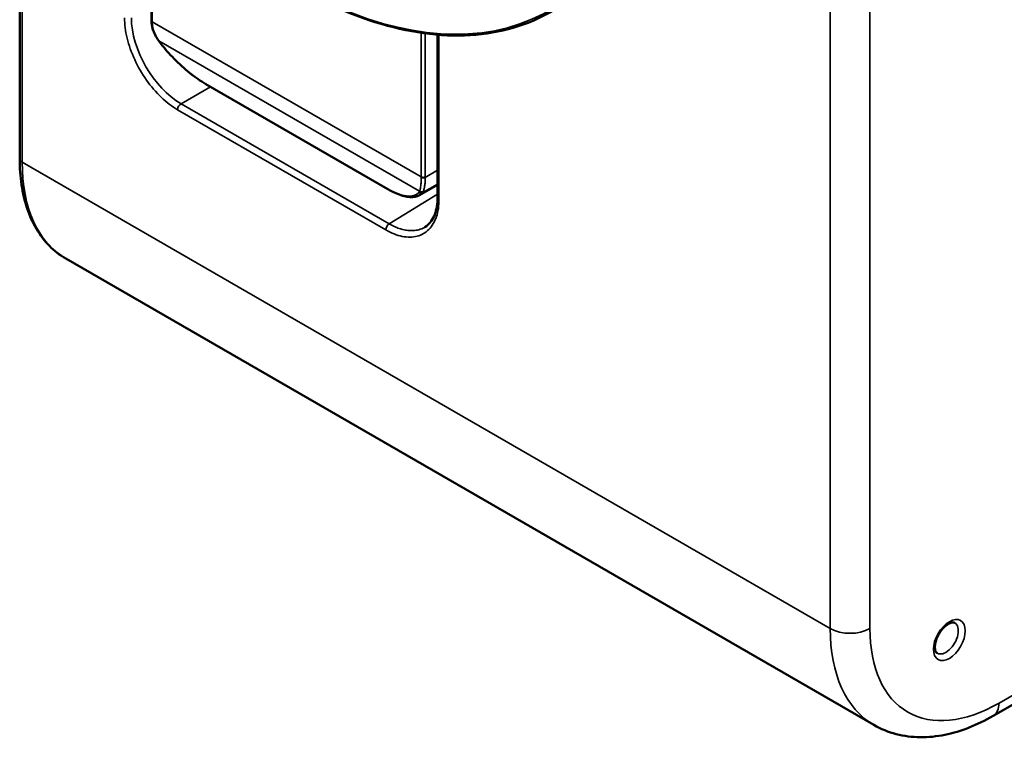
# Model space of a CAD drawing. Header units: millimetres. Extents: x 50 to 3176, y 50 to 2109.
# Tile 208 of 256: x 238 to 308, y 1562 to 1613. Entities that reach past the tile are written whole.
import ezdxf

# ---------------------------------------------------------------- set-up
doc = ezdxf.new("R2010")
doc.units = ezdxf.units.MM
doc.header["$LTSCALE"] = 10
doc.layers.add('Visible (ISO)', color=7, linetype='Continuous', lineweight=50)
doc.layers.add('Visible Narrow (ISO)', color=7, linetype='Continuous', lineweight=35)

msp = doc.modelspace()

# ---------------------------------------------------------------- linework, layer by layer
at = {"layer": 'Visible (ISO)'}
for p, q in [((307.0065, 1563.2427), (554.4938, 1706.1296)), ((237.6656, 1628.9885), (237.6656, 1602.9419)), ((247.0459, 1612.7898), (247.0459, 1623.5608)), ((267.4291, 1611.7781), (267.4291, 1600.1998)), ((263.8771, 1600.779), (250.9124, 1608.2642)), ((267.4291, 1601.0908), (266.1467, 1600.3505)), ((240.948, 1595.8303), (298.5065, 1562.5989))]:
    msp.add_line(p, q, dxfattribs=at)
for points, knots in [([(247.0216, 1623.5868), (247.5669, 1623.0001), (248.1204, 1622.4304), (250.9581, 1619.6383), (253.3494, 1617.7034), (258.1756, 1614.5959), (260.61, 1613.4236), (265.3347, 1611.9355), (267.6248, 1611.6197), (271.8821, 1611.8756), (273.8488, 1612.4478), (275.5722, 1613.4428)], [2.7339223, 2.7339223, 2.7339223, 2.7339223, 2.8030591, 2.8030591, 3.084042, 3.084042, 3.365025, 3.365025, 3.6460079, 3.6460079, 3.9269908, 3.9269908, 3.9269908, 3.9269908]), ([(247.0459, 1612.7898), (247.0459, 1612.7878), (247.0459, 1612.7859), (247.0459, 1612.782), (247.0459, 1612.78), (247.0459, 1612.7761), (247.0459, 1612.7742), (247.0459, 1612.7703), (247.0459, 1612.7684), (247.046, 1612.7645), (247.046, 1612.7625), (247.046, 1612.7606)], [0, 0, 0, 0, 0.0014281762, 0.0014281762, 0.0028563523, 0.0028563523, 0.0042845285, 0.0042845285, 0.0057127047, 0.0057127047, 0.0071408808, 0.0071408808, 0.0071408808, 0.0071408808]), ([(247.5589, 1611.36), (247.3702, 1611.6205), (247.2211, 1611.903), (247.0779, 1612.3779), (247.0471, 1612.5716), (247.046, 1612.7606)], [0, 0, 0, 0, 0.10174113, 0.10174113, 0.16899454, 0.16899454, 0.16899454, 0.16899454]), ([(247.5589, 1611.36), (247.5698, 1611.3449), (247.5809, 1611.3298), (247.6031, 1611.2995), (247.6144, 1611.2844), (247.637, 1611.2542), (247.6484, 1611.2391), (247.6714, 1611.2088), (247.6829, 1611.1938), (247.7063, 1611.1636), (247.718, 1611.1485), (247.7298, 1611.1334)], [0.534984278, 0.534984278, 0.534984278, 0.534984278, 0.554474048, 0.554474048, 0.573963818, 0.573963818, 0.593453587, 0.593453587, 0.612943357, 0.612943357, 0.632433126, 0.632433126, 0.632433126, 0.632433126]), ([(250.9124, 1608.2642), (250.5437, 1608.4771), (250.1526, 1608.749), (249.3935, 1609.3606), (249.0161, 1609.7059), (248.3316, 1610.4085), (248.0146, 1610.7709), (247.7298, 1611.1334)], [0, 0, 0, 0, 0.15498647, 0.15498647, 0.30667232, 0.30667232, 0.44929148, 0.44929148, 0.44929148, 0.44929148]), ([(237.6656, 1602.9419), (237.6656, 1602.299), (237.7094, 1601.6783), (237.8857, 1600.4948), (238.0182, 1599.9321), (238.3723, 1598.8783), (238.5938, 1598.3872), (239.1245, 1597.491), (239.4337, 1597.086), (240.1333, 1596.378), (240.5238, 1596.0751), (240.948, 1595.8303)], [0, 0, 0, 0, 0.15707963, 0.15707963, 0.31415927, 0.31415927, 0.4712389, 0.4712389, 0.62831853, 0.62831853, 0.78539816, 0.78539816, 0.78539816, 0.78539816]), ([(266.1457, 1600.3499), (265.9615, 1600.2435), (265.7342, 1600.1998), (265.2146, 1600.2236), (264.909, 1600.2997), (264.3571, 1600.5216), (264.1202, 1600.6387), (263.8771, 1600.779)], [0, 0, 0, 0, 0.13881664, 0.13881664, 0.28868959, 0.28868959, 0.39082841, 0.39082841, 0.39082841, 0.39082841]), ([(266.5335, 1598.0763), (266.8001, 1598.2412), (267.0222, 1598.5015), (267.3206, 1599.1721), (267.4084, 1599.5763), (267.428, 1600.0832), (267.4291, 1600.1412), (267.4291, 1600.1999)], [0.0000102, 0.0000102, 0.0000102, 0.0000102, 0.19029353, 0.19029353, 0.36442771, 0.36442771, 0.3865451, 0.3865451, 0.3865451, 0.3865451]), ([(304.2626, 1569.8744), (304.2339, 1569.8911), (304.1997, 1569.9019), (304.0926, 1569.9031), (304.0181, 1569.8899), (303.8584, 1569.824), (303.7777, 1569.7786), (303.611, 1569.6568), (303.5249, 1569.5799), (303.3577, 1569.3992), (303.2768, 1569.2948), (303.131, 1569.0694), (303.0665, 1568.9483), (302.9619, 1568.7044), (302.9219, 1568.5816), (302.8696, 1568.3506), (302.857, 1568.2423), (302.8557, 1568.0539), (302.8664, 1567.9733), (302.9018, 1567.8448), (302.9261, 1567.7979), (302.9708, 1567.7389), (302.9908, 1567.722), (303.0126, 1567.7094)], [3.9269908, 3.9269908, 3.9269908, 3.9269908, 4.2411501, 4.2411501, 4.5707634, 4.5707634, 4.8444833, 4.8444833, 5.1233958, 5.1233958, 5.4103611, 5.4103611, 5.7014332, 5.7014332, 5.9914499, 5.9914499, 6.2753145, 6.2753145, 6.550596, 6.550596, 6.8298941, 6.8298941, 7.0685835, 7.0685835, 7.0685835, 7.0685835]), ([(298.5065, 1562.5989), (299.0039, 1562.3117), (299.5405, 1562.0932), (300.6538, 1561.8019), (301.2301, 1561.7288), (302.3923, 1561.716), (302.9785, 1561.7759), (304.1458, 1562.0119), (304.7272, 1562.1879), (305.8775, 1562.6416), (306.4466, 1562.9195), (307.0065, 1563.2427)], [0.78539816, 0.78539816, 0.78539816, 0.78539816, 0.9424778, 0.9424778, 1.09955743, 1.09955743, 1.25663706, 1.25663706, 1.41371669, 1.41371669, 1.57079633, 1.57079633, 1.57079633, 1.57079633])]:
    msp.add_open_spline(points, degree=3, knots=knots, dxfattribs=at)
at = {"layer": 'Visible Narrow (ISO)'}
for p, q in [((307.4207, 1564.1583), (554.908, 1707.0452)), ((295.3999, 1569.4655), (295.3999, 1700.105)), ((298.2283, 1700.105), (298.2283, 1569.4655)), ((237.8414, 1628.8871), (237.8414, 1602.6969)), ((247.1045, 1623.4979), (247.1045, 1612.7081)), ((247.1045, 1612.7081), (266.2671, 1601.6446)), ((266.2671, 1601.6446), (266.2671, 1611.9123)), ((266.5499, 1611.8727), (266.5499, 1601.6446)), ((267.5316, 1611.7699), (267.5316, 1600.057)), ((266.1477, 1600.632), (247.5867, 1611.3482)), ((250.8783, 1608.3083), (263.843, 1600.8231)), ((249.1584, 1606.8636), (251.2483, 1608.0702)), ((249.1584, 1606.8636), (263.9923, 1598.2993)), ((263.7491, 1597.8732), (248.9153, 1606.4375)), ((237.8414, 1602.6969), (295.3999, 1569.4655)), ((266.55, 1601.6167), (267.4291, 1602.1242)), ((266.3352, 1600.5061), (267.4291, 1601.1377)), ((267.4291, 1600.4245), (263.9923, 1598.2993))]:
    msp.add_line(p, q, dxfattribs=at)
for centre, major_axis, ratio, start_param, end_param in [((257.2161, 1644.9915), (-18.175, 31.48), 0.5773503, 1.9522005, 6.1173036), ((249.1639, 1610.9486), (-2.5, 4.3301), 0.5789615, 0.7855504, 2.3560422), ((247.2459, 1612.7898), (-0.2, 0), 0.5773503, 0, 0.7853982), ((247.246, 1612.7618), (-0.2, -0.0012), 0.5814583, 0, 0.7818008), ((250.64, 1614.7494), (-2.5, -4.3301), 0.5773503, 5.4977871, 5.5049286), ((247.7208, 1611.4773), (-0.162, -0.1173), 0.3339081, 0.0000172, 0.3977925), ((249.051, 1611.2827), (-2.0541, 2.1346), 0.3651606, 1.2039458, 1.3013953), ((247.8871, 1611.257), (-0.1573, -0.1235), 0.2477747, 0, 0.3864674), ((249.7474, 1611.5763), (-3.3224, 3.6084), 0.3691342, 1.3611043, 2.2735425), ((251.0124, 1608.4374), (-0.1, -0.1732), 0.5773503, 5.8195001, 6.2831853), ((249.1628, 1606.5804), (-0.175, -0.3031), 0.5773503, 3.9444445, 5.4977784), ((238.2656, 1602.9419), (-0.6, 0), 0.5773503, 0, 0.7853982), ((248.448, 1608.8207), (-7.5, -12.9904), 0.5773503, 5.4977871, 6.2831853), ((266.4085, 1601.7262), (0.2, 0), 0.5773503, 3.9269908, 5.4978025), ((269.8026, 1603.6858), (2.5, 4.3301), 0.5773503, 2.3561945, 2.3633354), ((266.4086, 1601.6983), (0.2, 0.0012), 0.5814583, 3.9233948, 5.4941083), ((269.944, 1603.6042), (-2.4, -4.1569), 0.5773503, 5.4977871, 5.504928), ((262.7095, 1604.0922), (-3.3231, 3.6094), 0.368866, 2.2740146, 3.1865363), ((263.9771, 1600.9522), (-0.1, -0.1732), 0.5773503, 5.819506, 6.2831872), ((264.0115, 1602.6439), (2.0505, -2.1311), 0.3651474, 0.0364568, 0.1340659), ((266.2233, 1600.6706), (0.1523, -0.1296), 0.9303311, 4.6197249, 5.99596), ((266.2819, 1600.7611), (-0.18, 0.0871), 0.9225961, 1.2423699, 2.6448212), ((264.1507, 1602.7713), (2.1526, -2.2983), 0.3797752, 0.0384163, 0.1361984), ((267.7791, 1600.1998), (-0.35, 0), 0.5773503, 0, 0.7853915), ((263.9966, 1598.0161), (0.175, 0.3031), 0.5773503, 0.8028518, 2.3561834), ((303.6376, 1568.7919), (-0.625, -1.0825), 0.5773503, 0, 3.1415927), ((306.0065, 1575.5892), (-7.5, -12.9904), 0.5773503, 5.4977871, 6.2831853), ((296.8141, 1570.282), (2, 0), 0.5773503, 3.9269908, 5.4977871), ((307.4207, 1574.7727), (-6.5, -11.2583), 0.5773503, 5.4977871, 7.0685835), ((306.0065, 1564.9748), (1, -1.7321), 0.5773503, 0, 0.7853982)]:
    msp.add_ellipse(centre, major_axis=major_axis, ratio=ratio, start_param=start_param, end_param=end_param, dxfattribs=at)
msp.add_ellipse((303.8851, 1568.649), major_axis=(-0.8, -1.3856), ratio=0.5773503, dxfattribs=at)
for points, knots in [([(248.9153, 1606.4375), (248.5081, 1606.6726), (247.7364, 1607.2616), (246.6561, 1608.5155), (245.8056, 1609.9873), (245.2579, 1611.5518), (245.1328, 1612.5172), (245.1328, 1612.9889)], [0.00000068, 0.00000068, 0.00000068, 0.00000068, 0.2, 0.4, 0.6, 0.8, 0.99999782, 0.99999782, 0.99999782, 0.99999782]), ([(247.5867, 1611.3482), (247.5377, 1611.4169), (247.4917, 1611.4867), (247.4057, 1611.6297), (247.3657, 1611.7029), (247.2954, 1611.8473), (247.2647, 1611.9183), (247.2364, 1611.9936), (247.235, 1611.9974), (247.2092, 1612.0674), (247.188, 1612.134), (247.1527, 1612.2671), (247.1385, 1612.3336), (247.1174, 1612.4662), (247.1103, 1612.5323), (247.1055, 1612.6251), (247.1047, 1612.6521), (247.1046, 1612.679)], [0, 0, 0, 0, 0.164427, 0.164427, 0.3322135, 0.3322135, 0.4915159, 0.4915159, 0.5, 0.5, 0.6473335, 0.6473335, 0.793877, 0.793877, 0.9398183, 0.9398183, 1, 1, 1, 1]), ([(266.2671, 1601.6155), (266.2678, 1601.5126), (266.2662, 1601.4148), (266.2587, 1601.2312), (266.2526, 1601.1454), (266.243, 1601.0535), (266.2415, 1601.0406), (266.2317, 1600.9577), (266.2215, 1600.8934), (266.1926, 1600.7563), (266.1722, 1600.6885), (266.1477, 1600.632)], [0, 0, 0, 0, 0.2300945, 0.2300945, 0.4614975, 0.4614975, 0.5, 0.5, 0.7122003, 0.7122003, 1, 1, 1, 1]), ([(266.55, 1601.6167), (266.5505, 1601.52), (266.5489, 1601.4283), (266.545, 1601.3433), (266.5446, 1601.3341), (266.5442, 1601.325), (266.5437, 1601.316), (266.5416, 1601.2752), (266.539, 1601.2361), (266.5359, 1601.1986), (266.5316, 1601.1467), (266.5265, 1601.0982), (266.5205, 1601.0519), (266.514, 1601.0015), (266.5065, 1600.9536), (266.4976, 1600.9073), (266.4953, 1600.8953), (266.4929, 1600.8834), (266.4904, 1600.8717), (266.4862, 1600.8522), (266.4818, 1600.833), (266.477, 1600.8141), (266.4575, 1600.7369), (266.4326, 1600.6657), (266.4018, 1600.6053)], [0.00000008, 0.00000008, 0.00000008, 0.00000008, 0.20885085, 0.20885085, 0.20885085, 0.23141025, 0.23141025, 0.23141025, 0.33333333, 0.33333333, 0.33333333, 0.47412562, 0.47412562, 0.47412562, 0.62714453, 0.62714453, 0.62714453, 0.66666667, 0.66666667, 0.66666667, 0.73213396, 0.73213396, 0.73213396, 0.99999934, 0.99999934, 0.99999934, 0.99999934]), ([(266.3352, 1600.5061), (266.3192, 1600.4877), (266.313, 1600.4814), (266.3015, 1600.4698), (266.2855, 1600.4535), (266.2688, 1600.4383), (266.2517, 1600.4239), (266.2389, 1600.4132), (266.2259, 1600.403), (266.2126, 1600.3934), (266.191, 1600.3776), (266.1686, 1600.3631), (266.1457, 1600.3499)], [0, 0, 0, 0, 0.02411834, 0.02411834, 0.02411834, 0.0577301, 0.0577301, 0.0577301, 0.08271072, 0.08271072, 0.08271072, 0.12341999, 0.12341999, 0.12341999, 0.12341999]), ([(267.5316, 1600.057), (267.5315, 1599.5868), (267.4073, 1598.7675), (266.8616, 1597.8351), (266.0123, 1597.3434), (264.9312, 1597.3352), (264.1576, 1597.6373), (263.7491, 1597.8732)], [0.00000129, 0.00000129, 0.00000129, 0.00000129, 0.2, 0.4, 0.6, 0.8, 0.99999815, 0.99999815, 0.99999815, 0.99999815]), ([(266.5334, 1598.0763), (266.5188, 1598.0673), (266.504, 1598.0584), (266.4891, 1598.0499), (266.3665, 1597.9791), (266.2347, 1597.9241), (266.0954, 1597.8853), (265.9694, 1597.8503), (265.8372, 1597.8285), (265.6999, 1597.8203), (265.5842, 1597.8133), (265.4649, 1597.816), (265.3429, 1597.8282), (265.3339, 1597.8291), (265.3249, 1597.83), (265.3159, 1597.831), (265.1966, 1597.8443), (265.0748, 1597.8666), (264.951, 1597.8979), (264.8383, 1597.9263), (264.724, 1597.9622), (264.6088, 1598.0052), (264.5031, 1598.0447), (264.3966, 1598.0902), (264.2897, 1598.1417), (264.1908, 1598.1892), (264.0915, 1598.2419), (263.9923, 1598.2993)], [0.48862266, 0.48862266, 0.48862266, 0.48862266, 0.5, 0.5, 0.5, 0.5937359, 0.5937359, 0.5937359, 0.67852926, 0.67852926, 0.67852926, 0.75, 0.75, 0.75, 0.7552614, 0.7552614, 0.7552614, 0.82484667, 0.82484667, 0.82484667, 0.88820137, 0.88820137, 0.88820137, 0.94626777, 0.94626777, 0.94626777, 1, 1, 1, 1])]:
    msp.add_open_spline(points, degree=3, knots=knots, dxfattribs=at)

doc.saveas('drawing.dxf')
